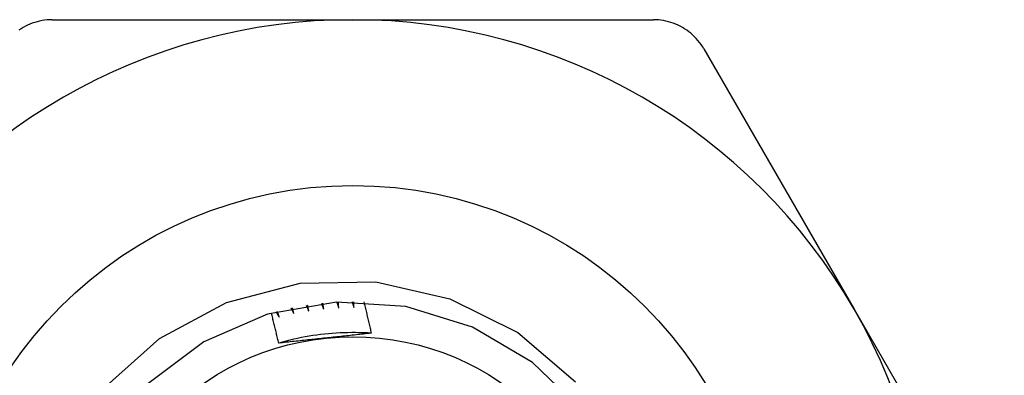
# Model space of a CAD drawing. Header units: inches. Extents: x 6 to 216, y 11 to 118.
# Tile 161 of 212: x 38.953 to 39.287, y 78.004 to 78.124. Entities that reach past the tile are written whole.
import ezdxf

# ---------------------------------------------------------------- set-up
doc = ezdxf.new("R2010")
doc.units = ezdxf.units.IN
doc.header["$MEASUREMENT"] = 0
doc.layers.add('Visible Edges(ANSI)', color=7, linetype='Continuous', lineweight=25)

msp = doc.modelspace()

# ---------------------------------------------------------------- linework, layer by layer
at = {"layer": 'Visible Edges(ANSI)'}
for p, q in [((38.96448, 78.12428), (39.0662, 78.12428)), ((39.0662, 78.12428), (39.16792, 78.12428)), ((39.18496, 78.11444), (39.23582, 78.02634)), ((39.23582, 78.02634), (39.28668, 77.93825))]:
    msp.add_line(p, q, dxfattribs=at)
at = {"layer": 'Visible Edges(ANSI)', "flags": 128}
for points in [[(38.96448, 78.12428), (38.96363, 78.12426), (38.96277, 78.1242), (38.96191, 78.12411), (38.96106, 78.12398), (38.96021, 78.1238), (38.95937, 78.1236), (38.95854, 78.12335), (38.95772, 78.12308), (38.95692, 78.12276), (38.95614, 78.12242), (38.95538, 78.12205), (38.95464, 78.12164), (38.95392, 78.1212), (38.95321, 78.12073)], [(39.18496, 78.11444), (39.18452, 78.11517), (39.18404, 78.11588), (39.18353, 78.11657), (39.18299, 78.11725), (39.18242, 78.1179), (39.18182, 78.11852), (39.18119, 78.11912), (39.18054, 78.11968), (39.17987, 78.12022), (39.17919, 78.12073), (39.17848, 78.1212), (39.17776, 78.12164), (39.17702, 78.12205), (39.17626, 78.12242), (39.17547, 78.12276), (39.17467, 78.12308), (39.17386, 78.12335), (39.17303, 78.1236), (39.17219, 78.1238), (39.17134, 78.12398), (39.17048, 78.12411), (39.16963, 78.1242), (39.16877, 78.12426), (39.16792, 78.12428)], [(38.98166, 77.99931), (39.00083, 78.01639), (39.02347, 78.02854), (39.04833, 78.03505), (39.07398, 78.0355), (39.09904, 78.02985), (39.122, 78.01837), (39.14151, 78.00172)], [(39.14402, 77.99184), (39.12706, 78.00825), (39.10674, 78.02025), (39.08418, 78.02718), (39.06063, 78.02865), (39.03738, 78.02458), (39.01573, 78.0152), (38.99686, 78.00102)], [(39.04528, 78.0266), (39.04532, 78.02653), (39.04536, 78.02645), (39.0454, 78.02638), (39.04544, 78.0263), (39.04548, 78.02623), (39.04552, 78.02615), (39.04556, 78.02608), (39.0456, 78.026), (39.04564, 78.02593), (39.04568, 78.02585), (39.04572, 78.02577), (39.04577, 78.0257), (39.04581, 78.02562), (39.04585, 78.02555), (39.04589, 78.02547), (39.04593, 78.0254), (39.04597, 78.02532), (39.04601, 78.02525), (39.04605, 78.02517), (39.04609, 78.0251), (39.04613, 78.02502), (39.04617, 78.02495), (39.04621, 78.02487), (39.04625, 78.02479)], [(39.04625, 78.02479), (39.04623, 78.02487), (39.04621, 78.02495), (39.04619, 78.02503), (39.04617, 78.02511), (39.04615, 78.02519), (39.04613, 78.02527), (39.04611, 78.02535), (39.04609, 78.02543), (39.04607, 78.02551), (39.04606, 78.02559), (39.04604, 78.02567), (39.04602, 78.02575), (39.046, 78.02583), (39.04598, 78.02591), (39.04596, 78.02599), (39.04594, 78.02607), (39.04592, 78.02615), (39.0459, 78.02623), (39.04589, 78.02631), (39.04587, 78.02639), (39.04585, 78.02647), (39.04583, 78.02655), (39.04581, 78.02663), (39.04579, 78.02671)], [(39.05041, 78.02756), (39.05044, 78.02748), (39.05048, 78.0274), (39.05052, 78.02732), (39.05055, 78.02725), (39.05059, 78.02717), (39.05062, 78.02709), (39.05066, 78.02701), (39.0507, 78.02694), (39.05073, 78.02686), (39.05077, 78.02678), (39.05081, 78.02671), (39.05084, 78.02663), (39.05088, 78.02655), (39.05091, 78.02647), (39.05095, 78.0264), (39.05099, 78.02632), (39.05102, 78.02624), (39.05106, 78.02616), (39.05109, 78.02609), (39.05113, 78.02601), (39.05117, 78.02593), (39.0512, 78.02586), (39.05124, 78.02578), (39.05127, 78.0257)], [(39.05127, 78.0257), (39.05126, 78.02578), (39.05125, 78.02586), (39.05123, 78.02594), (39.05122, 78.02602), (39.0512, 78.0261), (39.05119, 78.02618), (39.05117, 78.02626), (39.05116, 78.02635), (39.05114, 78.02643), (39.05113, 78.02651), (39.05111, 78.02659), (39.0511, 78.02667), (39.05108, 78.02675), (39.05107, 78.02683), (39.05105, 78.02691), (39.05104, 78.02699), (39.05102, 78.02707), (39.05101, 78.02715), (39.05099, 78.02723), (39.05098, 78.02731), (39.05097, 78.02739), (39.05095, 78.02747), (39.05094, 78.02756), (39.05092, 78.02764)], [(39.05557, 78.02824), (39.05561, 78.02816), (39.05564, 78.02808), (39.05567, 78.028), (39.0557, 78.02793), (39.05574, 78.02785), (39.05577, 78.02777), (39.0558, 78.02769), (39.05583, 78.02761), (39.05586, 78.02753), (39.0559, 78.02745), (39.05593, 78.02737), (39.05596, 78.02729), (39.05599, 78.02721), (39.05602, 78.02714), (39.05606, 78.02706), (39.05609, 78.02698), (39.05612, 78.0269), (39.05615, 78.02682), (39.05619, 78.02674), (39.05622, 78.02666), (39.05625, 78.02658), (39.05628, 78.0265), (39.05631, 78.02642), (39.05634, 78.02634)], [(39.05634, 78.02634), (39.05633, 78.02643), (39.05632, 78.02651), (39.05631, 78.02659), (39.0563, 78.02667), (39.05629, 78.02675), (39.05628, 78.02683), (39.05627, 78.02691), (39.05626, 78.02699), (39.05625, 78.02708), (39.05624, 78.02716), (39.05623, 78.02724), (39.05622, 78.02732), (39.05621, 78.0274), (39.0562, 78.02748), (39.05619, 78.02756), (39.05618, 78.02764), (39.05616, 78.02773), (39.05615, 78.02781), (39.05614, 78.02789), (39.05613, 78.02797), (39.05612, 78.02805), (39.05611, 78.02813), (39.0561, 78.02821), (39.05609, 78.0283)], [(39.06077, 78.02866), (39.0608, 78.02858), (39.06083, 78.0285), (39.06085, 78.02842), (39.06088, 78.02834), (39.06091, 78.02826), (39.06094, 78.02817), (39.06097, 78.02809), (39.06099, 78.02801), (39.06102, 78.02793), (39.06105, 78.02785), (39.06108, 78.02777), (39.06111, 78.02769), (39.06113, 78.02761), (39.06116, 78.02753), (39.06119, 78.02745), (39.06122, 78.02737), (39.06125, 78.02729), (39.06127, 78.02721), (39.0613, 78.02713), (39.06133, 78.02705), (39.06136, 78.02697), (39.06139, 78.02688), (39.06141, 78.0268), (39.06144, 78.02672)], [(39.06144, 78.02672), (39.06143, 78.02681), (39.06143, 78.02689), (39.06142, 78.02697), (39.06142, 78.02705), (39.06141, 78.02713), (39.0614, 78.02721), (39.0614, 78.0273), (39.06139, 78.02738), (39.06138, 78.02746), (39.06138, 78.02754), (39.06137, 78.02762), (39.06136, 78.0277), (39.06136, 78.02779), (39.06135, 78.02787), (39.06135, 78.02795), (39.06134, 78.02803), (39.06133, 78.02811), (39.06133, 78.02819), (39.06132, 78.02828), (39.06131, 78.02836), (39.06131, 78.02844), (39.0613, 78.02852), (39.0613, 78.0286), (39.06129, 78.02869)], [(39.06598, 78.0288), (39.066, 78.02872), (39.06603, 78.02864), (39.06605, 78.02856), (39.06608, 78.02848), (39.0661, 78.0284), (39.06612, 78.02831), (39.06615, 78.02823), (39.06617, 78.02815), (39.0662, 78.02807), (39.06622, 78.02799), (39.06624, 78.0279), (39.06627, 78.02782), (39.06629, 78.02774), (39.06631, 78.02766), (39.06634, 78.02758), (39.06636, 78.02749), (39.06639, 78.02741), (39.06641, 78.02733), (39.06643, 78.02725), (39.06646, 78.02717), (39.06648, 78.02708), (39.0665, 78.027), (39.06653, 78.02692), (39.06655, 78.02684)], [(39.06655, 78.02684), (39.06655, 78.02692), (39.06655, 78.027), (39.06654, 78.02708), (39.06654, 78.02717), (39.06654, 78.02725), (39.06654, 78.02733), (39.06653, 78.02741), (39.06653, 78.02749), (39.06653, 78.02758), (39.06653, 78.02766), (39.06653, 78.02774), (39.06652, 78.02782), (39.06652, 78.0279), (39.06652, 78.02799), (39.06652, 78.02807), (39.06652, 78.02815), (39.06651, 78.02823), (39.06651, 78.02831), (39.06651, 78.02839), (39.06651, 78.02848), (39.06651, 78.02856), (39.06651, 78.02864), (39.0665, 78.02872), (39.0665, 78.0288)], [(39.06992, 78.02874), (39.07003, 78.0283), (39.07014, 78.02786), (39.07025, 78.02742), (39.07036, 78.02698), (39.07047, 78.02654), (39.07058, 78.0261), (39.07068, 78.02566), (39.07079, 78.02522), (39.0709, 78.02478), (39.071, 78.02434), (39.07111, 78.0239), (39.07121, 78.02346), (39.07132, 78.02302), (39.07142, 78.02258), (39.07153, 78.02214), (39.07163, 78.0217), (39.07173, 78.02126), (39.07183, 78.02082), (39.07194, 78.02037), (39.07204, 78.01993), (39.07214, 78.01949), (39.07224, 78.01905), (39.07234, 78.01861), (39.07243, 78.01817)], [(39.04112, 78.01482), (39.04102, 78.01524), (39.04092, 78.01566), (39.04082, 78.01609), (39.04073, 78.01651), (39.04063, 78.01693), (39.04053, 78.01736), (39.04043, 78.01778), (39.04033, 78.0182), (39.04023, 78.01863), (39.04013, 78.01905), (39.04002, 78.01947), (39.03992, 78.01989), (39.03982, 78.02032), (39.03971, 78.02074), (39.03961, 78.02116), (39.03951, 78.02158), (39.0394, 78.022), (39.0393, 78.02243), (39.03919, 78.02285), (39.03908, 78.02327), (39.03898, 78.02369), (39.03887, 78.02411), (39.03876, 78.02453), (39.03865, 78.02495)], [(39.04021, 78.02538), (39.04026, 78.02531), (39.0403, 78.02524), (39.04035, 78.02517), (39.04039, 78.02509), (39.04043, 78.02502), (39.04048, 78.02495), (39.04052, 78.02487), (39.04057, 78.0248), (39.04061, 78.02473), (39.04066, 78.02465), (39.0407, 78.02458), (39.04074, 78.02451), (39.04079, 78.02443), (39.04083, 78.02436), (39.04087, 78.02429), (39.04092, 78.02421), (39.04096, 78.02414), (39.04101, 78.02407), (39.04105, 78.024), (39.04109, 78.02392), (39.04114, 78.02385), (39.04118, 78.02378), (39.04123, 78.0237), (39.04127, 78.02363)], [(39.04127, 78.02363), (39.04125, 78.02371), (39.04122, 78.02379), (39.0412, 78.02387), (39.04118, 78.02394), (39.04115, 78.02402), (39.04113, 78.0241), (39.04111, 78.02418), (39.04108, 78.02426), (39.04106, 78.02434), (39.04104, 78.02442), (39.04102, 78.02449), (39.04099, 78.02457), (39.04097, 78.02465), (39.04095, 78.02473), (39.04092, 78.02481), (39.0409, 78.02489), (39.04088, 78.02497), (39.04085, 78.02505), (39.04083, 78.02512), (39.04081, 78.0252), (39.04079, 78.02528), (39.04076, 78.02536), (39.04074, 78.02544), (39.04072, 78.02552)], [(39.07243, 78.01816), (39.07112, 78.01824), (39.0698, 78.0183), (39.06848, 78.01834), (39.06716, 78.01837), (39.06584, 78.01837), (39.06452, 78.01835), (39.06321, 78.01832), (39.06189, 78.01827), (39.06057, 78.01819), (39.05925, 78.0181), (39.05794, 78.01799), (39.05663, 78.01786), (39.05532, 78.01771), (39.05401, 78.01754), (39.0527, 78.01735), (39.0514, 78.01715), (39.0501, 78.01692), (39.0488, 78.01668), (39.04751, 78.01642), (39.04622, 78.01613), (39.04494, 78.01583), (39.04366, 78.01551), (39.04239, 78.01517), (39.04112, 78.01482)], [(39.05694, 78.01651), (39.05627, 78.01644), (39.05561, 78.01637), (39.05495, 78.0163), (39.05428, 78.01623), (39.05362, 78.01616), (39.05296, 78.01609), (39.0523, 78.01602), (39.05164, 78.01595), (39.05098, 78.01588), (39.05032, 78.01581), (39.04966, 78.01574), (39.049, 78.01567), (39.04834, 78.0156), (39.04768, 78.01553), (39.04702, 78.01546), (39.04637, 78.01539), (39.04571, 78.01532), (39.04505, 78.01525), (39.0444, 78.01518), (39.04374, 78.0151), (39.04308, 78.01503), (39.04243, 78.01496), (39.04177, 78.01489), (39.04112, 78.01482)], [(39.07243, 78.01817), (39.07179, 78.0181), (39.07115, 78.01803), (39.07051, 78.01795), (39.06987, 78.01788), (39.06922, 78.01781), (39.06858, 78.01774), (39.06794, 78.01768), (39.0673, 78.01761), (39.06665, 78.01754), (39.06601, 78.01747), (39.06536, 78.0174), (39.06472, 78.01733), (39.06407, 78.01726), (39.06343, 78.01719), (39.06278, 78.01712), (39.06213, 78.01706), (39.06149, 78.01699), (39.06084, 78.01692), (39.06019, 78.01685), (39.05954, 78.01678), (39.05889, 78.01671), (39.05824, 78.01665), (39.05759, 78.01658), (39.05694, 78.01651)]]:
    msp.add_lwpolyline(points, dxfattribs=at)
at = {"layer": 'Visible Edges(ANSI)'}
for radius in [0.13976, 0.08858]:
    msp.add_circle((39.0662, 77.92841), radius, dxfattribs=at)
for start, end in [(90, 150), (30, 90), (330, 30)]:
    msp.add_arc((39.0662, 77.92841), 0.19587, start, end, dxfattribs=at)

doc.saveas('drawing.dxf')
